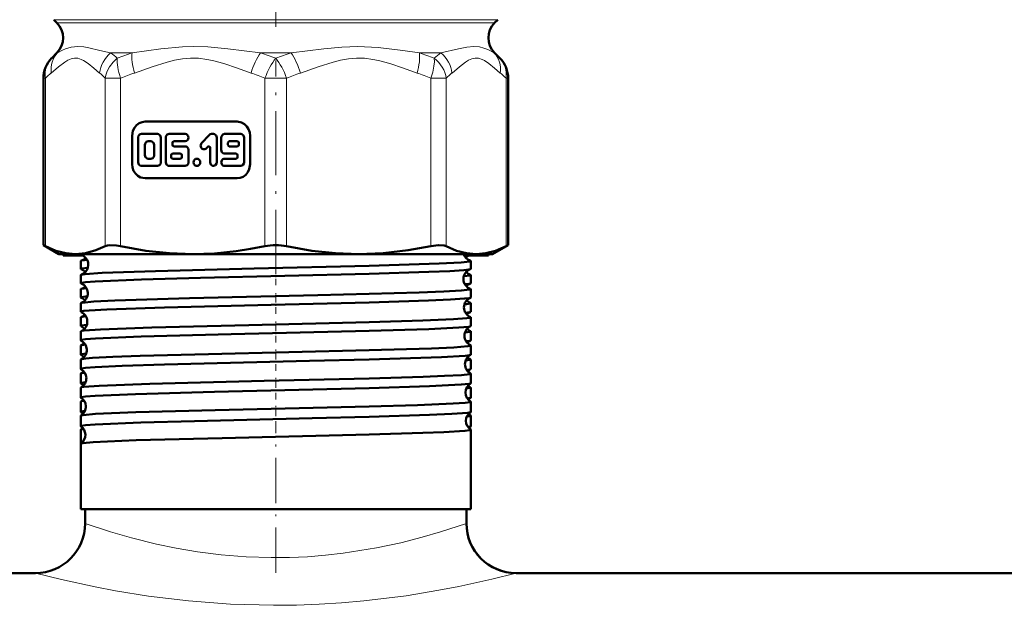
# Model space of a CAD drawing. Extents: x -2073 to 2460, y -1838 to 686.
# Tile 73 of 94: x 378 to 448, y -182 to -140. Entities that reach past the tile are written whole.
import ezdxf

# ---------------------------------------------------------------- set-up
doc = ezdxf.new("R2010")
doc.units = 0
doc.linetypes.add('DASHDOT', pattern=[18.5, 12, -3, 0.5, -3])

msp = doc.modelspace()

# ---------------------------------------------------------------- linework, layer by layer
at = {"color": 7, "linetype": 'DASHDOT', "lineweight": 18}
msp.add_line((396.565, -110.325), (396.565, -146.018), dxfattribs=at)
at = {"color": 7, "lineweight": 18}
for p, q in [((412.229, -140.326), (380.901, -140.326)), ((381.126, -140.551), (412.005, -140.551)), ((381.163, -142.672), (381.126, -142.672)), ((384.914, -142.672), (386.435, -142.672)), ((395.489, -142.672), (397.641, -142.672)), ((406.695, -142.672), (408.217, -142.672)), ((411.967, -142.672), (412.005, -142.672)), ((380.169, -144.457), (380.322, -144.457)), ((380.322, -144.457), (380.322, -156.306)), ((384.538, -156.306), (384.538, -144.457)), ((384.538, -144.457), (385.62, -144.457)), ((385.62, -144.457), (385.62, -156.306)), ((395.8, -156.306), (395.8, -144.457)), ((396.565, -144.457), (395.8, -144.457)), ((397.331, -144.457), (396.565, -144.457)), ((397.331, -144.457), (397.331, -156.306)), ((407.51, -156.306), (407.51, -144.457)), ((407.51, -144.457), (408.592, -144.457)), ((408.592, -144.457), (408.592, -156.306)), ((412.809, -156.306), (412.809, -144.457)), ((412.809, -144.457), (412.961, -144.457))]:
    msp.add_line(p, q, dxfattribs=at)
at = {"color": 7, "lineweight": 50}
for p, q in [((380.901, -140.326), (381.126, -140.551)), ((412.005, -140.551), (412.229, -140.326)), ((411.565, -141.653), (411.565, -141.571)), ((381.126, -142.672), (380.755, -143.043)), ((412.005, -142.672), (412.375, -143.043)), ((380.169, -156.229), (380.169, -144.457)), ((412.961, -156.229), (412.961, -144.457)), ((393.832, -147.517), (387.353, -147.517)), ((386.429, -148.517), (386.429, -150.517)), ((386.855, -148.646), (386.855, -150.39)), ((388.229, -148.389), (387.092, -148.389)), ((388.466, -150.39), (388.466, -148.646)), ((388.8, -148.646), (388.8, -150.39)), ((390.175, -148.389), (389.037, -148.389)), ((391.86, -148.464), (391.335, -149.032)), ((392.166, -148.389), (392.027, -148.389)), ((392.403, -150.39), (392.403, -148.646)), ((392.719, -148.646), (392.719, -149.518)), ((394.093, -148.389), (392.956, -148.389)), ((394.33, -150.39), (394.33, -148.646)), ((394.756, -150.517), (394.756, -148.517)), ((387.328, -149.159), (387.328, -149.877)), ((387.755, -148.902), (387.565, -148.902)), ((387.992, -149.877), (387.992, -149.159)), ((389.274, -149.159), (389.274, -149.005)), ((389.369, -148.902), (390.175, -148.902)), ((390.175, -149.261), (389.369, -149.261)), ((391.67, -149.395), (391.767, -149.29)), ((393.193, -149.005), (393.193, -149.159)), ((393.856, -148.902), (393.288, -148.902)), ((393.288, -149.261), (393.856, -149.261)), ((393.951, -149.159), (393.951, -149.005)), ((389.183, -149.877), (389.183, -150.031)), ((389.843, -149.774), (389.277, -149.774)), ((389.938, -150.031), (389.938, -149.877)), ((390.411, -150.39), (390.411, -149.518)), ((391.929, -149.362), (391.929, -150.39)), ((392.956, -149.774), (393.761, -149.774)), ((393.856, -149.877), (393.856, -150.031)), ((387.092, -150.646), (388.229, -150.646)), ((387.565, -150.133), (387.755, -150.133)), ((389.037, -150.646), (390.175, -150.646)), ((389.277, -150.133), (389.843, -150.133)), ((393.761, -150.133), (392.956, -150.133)), ((392.956, -150.646), (394.093, -150.646)), ((387.353, -151.517), (393.832, -151.517)), ((380.169, -156.229), (380.322, -156.306)), ((381.265, -156.862), (380.169, -156.229)), ((411.865, -156.862), (412.961, -156.229)), ((412.809, -156.306), (412.961, -156.229)), ((381.265, -156.862), (382.43, -156.862)), ((381.565, -156.862), (381.565, -156.962)), ((382.93, -156.962), (381.565, -156.962)), ((382.43, -156.862), (390.71, -156.862)), ((382.806, -156.905), (382.806, -156.862)), ((390.71, -156.862), (396.565, -156.862)), ((396.565, -156.862), (402.42, -156.862)), ((402.42, -156.862), (410.701, -156.862)), ((411.565, -156.962), (409.852, -156.962)), ((410.701, -156.862), (411.865, -156.862)), ((411.565, -156.962), (411.565, -156.862)), ((382.806, -157.91), (382.806, -157.348)), ((410.325, -157.91), (410.325, -157.348)), ((382.806, -158.916), (382.806, -158.343)), ((410.325, -158.916), (410.325, -158.343)), ((382.806, -159.922), (382.806, -159.337)), ((410.325, -159.922), (410.325, -159.337)), ((382.806, -160.929), (382.806, -160.331)), ((410.325, -160.929), (410.325, -160.331)), ((382.806, -161.937), (382.806, -161.325)), ((410.325, -161.937), (410.325, -161.325)), ((382.806, -162.945), (382.806, -162.318)), ((410.325, -162.945), (410.325, -162.318)), ((382.806, -163.953), (382.806, -163.311)), ((410.325, -163.953), (410.325, -163.311)), ((382.806, -164.962), (382.806, -164.303)), ((410.325, -164.962), (410.325, -164.303)), ((382.806, -165.972), (382.806, -165.294)), ((410.325, -165.972), (410.325, -165.294)), ((382.806, -166.982), (382.806, -166.285)), ((410.325, -166.982), (410.325, -166.285)), ((382.806, -167.993), (382.806, -167.276)), ((410.325, -167.993), (410.325, -167.276)), ((382.806, -169.005), (382.806, -168.265)), ((410.325, -169.005), (410.325, -168.265)), ((382.806, -170.241), (382.806, -169.255)), ((410.325, -174.862), (410.325, -169.255)), ((382.806, -174.862), (382.806, -170.243)), ((410.325, -174.862), (410.325, -170.243)), ((403.162, -174.862), (382.806, -174.862)), ((383.115, -175.862), (383.115, -174.862)), ((410.325, -174.862), (403.162, -174.862)), ((410.015, -175.862), (410.015, -174.862)), ((410.015, -175.862), (410.015, -174.862)), ((-86.485, -179.362), (379.615, -179.362)), ((379.615, -179.362), (240.815, -179.362)), ((552.315, -179.362), (413.515, -179.362)), ((413.515, -179.362), (868.565, -179.362))]:
    msp.add_line(p, q, dxfattribs=at)
at = {"color": 7, "linetype": 'DASHDOT', "lineweight": 18, "ltscale": 0.376445}
msp.add_line((396.565, -158.26), (396.565, -143.202), dxfattribs=at)
at = {"color": 7, "linetype": 'DASHDOT', "lineweight": 18, "ltscale": 0.037487}
msp.add_line((396.565, -159.061), (396.565, -157.562), dxfattribs=at)
at = {"color": 7, "linetype": 'DASHDOT', "lineweight": 18, "ltscale": 0.038128}
msp.add_line((396.565, -161.074), (396.565, -159.549), dxfattribs=at)
at = {"color": 7, "linetype": 'DASHDOT', "lineweight": 18, "ltscale": 0.0389}
msp.add_line((396.565, -163.09), (396.565, -161.534), dxfattribs=at)
at = {"color": 7, "linetype": 'DASHDOT', "lineweight": 18, "ltscale": 0.03981}
msp.add_line((396.565, -165.109), (396.565, -163.516), dxfattribs=at)
at = {"color": 7, "linetype": 'DASHDOT', "lineweight": 18, "ltscale": 0.040864}
msp.add_line((396.565, -167.13), (396.565, -165.496), dxfattribs=at)
at = {"color": 7, "linetype": 'DASHDOT', "lineweight": 18, "ltscale": 0.042071}
msp.add_line((396.565, -169.156), (396.565, -167.473), dxfattribs=at)
at = {"color": 7, "linetype": 'DASHDOT', "lineweight": 18, "ltscale": 0.26609}
msp.add_line((396.565, -179.348), (396.565, -168.704), dxfattribs=at)
at = {"color": 7, "lineweight": 18}
for points in [[(381.163, -142.672), (381.519, -142.471), (381.736, -142.378), (382.127, -142.264), (382.592, -142.219)], [(382.592, -142.219), (383.013, -142.25), (383.383, -142.312), (384.163, -142.491), (384.914, -142.672)], [(386.435, -142.672), (388.465, -142.378), (389.977, -142.24), (390.785, -142.219)], [(390.785, -142.219), (391.762, -142.25), (393.193, -142.379), (395.489, -142.672)], [(397.641, -142.672), (399.947, -142.378), (401.221, -142.259), (402.364, -142.219)], [(402.364, -142.219), (403.79, -142.285), (405.522, -142.494), (406.695, -142.672)], [(408.217, -142.672), (409.447, -142.377), (410.052, -142.259), (410.546, -142.219)], [(410.546, -142.219), (410.927, -142.25), (411.252, -142.328), (411.534, -142.435), (411.967, -142.672)], [(384.133, -144.087), (383.734, -143.75), (383.334, -143.428), (383.009, -143.209), (382.844, -143.125), (382.593, -143.045), (382.365, -143.032), (382.129, -143.081), (381.896, -143.184), (381.678, -143.318), (381.245, -143.65), (380.726, -144.087)], [(385.386, -143.043), (385.083, -143.323), (384.842, -143.643), (384.681, -143.953), (384.583, -144.236), (384.538, -144.457)], [(394.823, -144.087), (393.86, -143.75), (392.894, -143.428), (392.107, -143.209), (391.71, -143.125), (391.104, -143.045), (390.555, -143.032), (389.984, -143.081), (389.421, -143.184), (388.896, -143.318), (387.851, -143.65), (386.598, -144.087)], [(406.533, -144.087), (405.57, -143.75), (404.604, -143.428), (403.818, -143.209), (403.42, -143.125), (402.814, -143.045), (402.265, -143.032), (401.694, -143.081), (401.131, -143.184), (400.606, -143.318), (399.561, -143.65), (398.308, -144.087)], [(407.51, -144.457), (407.643, -144.021), (407.727, -143.606), (407.754, -143.307), (407.745, -143.043)], [(412.404, -144.087), (412.005, -143.75), (411.605, -143.428), (411.279, -143.209), (411.115, -143.125), (410.864, -143.045), (410.636, -143.032), (410.4, -143.081), (410.167, -143.184), (409.949, -143.318), (409.516, -143.65), (408.997, -144.087)], [(383.115, -175.862), (384.915, -176.456), (386.387, -176.882), (388.151, -177.321), (389.549, -177.611), (391.034, -177.863), (392.724, -178.077), (394.468, -178.218), (396.239, -178.277), (397.524, -178.266), (398.801, -178.21), (400.068, -178.111), (401.31, -177.972), (403.674, -177.593), (405.378, -177.229), (406.902, -176.839), (408.193, -176.463), (410.015, -175.862)], [(379.615, -179.362), (381.453, -179.821), (383.829, -180.342), (385.248, -180.612), (387.58, -180.989), (390.403, -181.332), (393.369, -181.556), (396.404, -181.639), (398.019, -181.622), (399.626, -181.563), (401.213, -181.464), (402.772, -181.328), (405.757, -180.959), (408.073, -180.578), (409.477, -180.306), (411.808, -179.79), (413.515, -179.362)]]:
    msp.add_lwpolyline(points, dxfattribs=at)
at = {"color": 7, "lineweight": 50}
for points in [[(387.353, -147.517), (387.132, -147.547), (386.923, -147.633), (386.739, -147.771), (386.591, -147.952), (386.487, -148.169), (386.429, -148.517)], [(394.756, -148.517), (394.729, -148.277), (394.649, -148.052), (394.522, -147.852), (394.354, -147.692), (394.154, -147.58), (393.832, -147.517)], [(387.092, -148.389), (386.955, -148.436), (386.866, -148.568), (386.855, -148.646)], [(388.466, -148.646), (388.42, -148.494), (388.298, -148.4), (388.229, -148.389)], [(389.037, -148.389), (388.9, -148.437), (388.812, -148.566), (388.8, -148.646)], [(392.403, -148.646), (392.357, -148.494), (392.236, -148.4), (392.166, -148.389)], [(392.956, -148.389), (392.819, -148.436), (392.73, -148.568), (392.719, -148.646)], [(394.33, -148.646), (394.284, -148.494), (394.163, -148.4), (394.093, -148.389)], [(387.565, -148.902), (387.426, -148.951), (387.34, -149.079), (387.328, -149.159)], [(387.992, -149.159), (387.947, -149.008), (387.828, -148.915), (387.755, -148.902)], [(387.328, -149.877), (387.374, -150.027), (387.492, -150.121), (387.565, -150.133)], [(387.755, -150.133), (387.894, -150.084), (387.98, -149.956), (387.992, -149.877)], [(392.719, -149.518), (392.765, -149.669), (392.886, -149.763), (392.956, -149.774)], [(386.429, -150.517), (386.457, -150.757), (386.537, -150.983), (386.663, -151.182), (386.831, -151.342), (387.032, -151.455), (387.353, -151.517)], [(386.855, -150.39), (386.9, -150.541), (387.022, -150.635), (387.092, -150.646)], [(388.229, -150.646), (388.366, -150.599), (388.455, -150.468), (388.466, -150.39)], [(388.8, -150.39), (388.846, -150.541), (388.968, -150.635), (389.037, -150.646)], [(390.175, -150.646), (390.311, -150.599), (390.4, -150.468), (390.411, -150.39)], [(391.929, -150.39), (391.975, -150.542), (392.097, -150.635), (392.166, -150.646)], [(392.166, -150.646), (392.303, -150.599), (392.392, -150.468), (392.403, -150.39)], [(393.832, -151.517), (394.054, -151.488), (394.262, -151.401), (394.447, -151.264), (394.594, -151.083), (394.698, -150.866), (394.756, -150.517)], [(394.093, -150.646), (394.23, -150.599), (394.319, -150.468), (394.33, -150.39)], [(384.538, -156.306), (384.683, -156.256), (384.867, -156.232), (385.336, -156.256), (385.62, -156.306)], [(407.51, -156.306), (408.044, -156.232), (408.448, -156.257), (408.592, -156.306)], [(380.322, -156.306), (381.054, -156.621), (381.751, -156.802), (382.43, -156.862)], [(382.43, -156.862), (383.143, -156.796), (383.876, -156.596), (384.538, -156.306)], [(382.806, -156.905), (382.807, -156.9), (382.81, -156.897), (382.82, -156.89), (382.844, -156.881), (382.93, -156.862)], [(382.847, -156.93), (382.819, -156.919), (382.81, -156.913), (382.806, -156.907), (382.806, -156.905)], [(385.62, -156.306), (387.389, -156.621), (389.07, -156.802), (390.71, -156.862)], [(390.71, -156.862), (392.24, -156.81), (393.768, -156.657), (394.786, -156.502), (395.8, -156.306)], [(397.331, -156.306), (399.099, -156.621), (400.78, -156.802), (402.42, -156.862)], [(402.42, -156.862), (404.142, -156.796), (405.912, -156.596), (407.51, -156.306)], [(408.592, -156.306), (409.326, -156.621), (410.022, -156.802), (410.701, -156.862)], [(410.701, -156.862), (411.38, -156.802), (412.076, -156.621), (412.809, -156.306)], [(382.806, -157.348), (382.806, -157.345), (382.811, -157.339), (382.821, -157.333), (382.855, -157.321)], [(383.341, -157.584), (383.3, -157.868), (383.121, -158.151), (382.871, -158.31), (382.847, -158.318)], [(403.162, -157.687), (408.087, -157.531), (409.654, -157.447), (410.248, -157.381), (410.301, -157.366), (410.316, -157.359), (410.322, -157.354), (410.324, -157.351), (410.325, -157.348)], [(410.325, -157.348), (410.324, -157.345), (410.319, -157.339), (410.309, -157.333), (410.275, -157.321)], [(382.806, -157.91), (382.807, -157.907), (382.812, -157.9), (382.824, -157.894), (382.864, -157.881), (383.315, -157.823)], [(382.806, -158.916), (382.807, -158.911), (382.81, -158.908), (382.819, -158.902), (382.842, -158.893), (383.131, -158.846), (383.833, -158.792), (387.081, -158.657), (391.256, -158.54), (403.162, -158.253)], [(382.806, -158.343), (382.806, -158.34), (382.81, -158.335), (382.818, -158.329), (382.847, -158.318)], [(382.847, -158.318), (383.115, -158.275), (384.326, -158.192), (388.084, -158.056), (395.044, -157.88), (403.162, -157.687)], [(403.162, -158.253), (407.372, -158.124), (408.84, -158.06), (409.84, -157.995), (410.196, -157.954), (410.29, -157.933)], [(409.832, -158.428), (410.269, -158.371), (410.307, -158.359), (410.318, -158.352), (410.324, -158.346), (410.325, -158.343)], [(410.325, -158.343), (410.324, -158.34), (410.32, -158.335), (410.312, -158.329), (410.284, -158.318)], [(409.905, -158.995), (410.216, -158.956), (410.295, -158.937)], [(382.835, -160.311), (382.916, -160.291), (383.724, -160.215), (385.208, -160.142), (390.471, -159.98), (399.523, -159.766), (403.162, -159.676)], [(403.162, -159.676), (406.675, -159.573), (408.429, -159.505), (409.65, -159.437), (410.248, -159.371), (410.301, -159.356), (410.316, -159.348), (410.322, -159.344), (410.324, -159.341), (410.325, -159.337)], [(382.806, -159.922), (382.806, -159.919), (382.812, -159.913), (382.822, -159.907), (382.859, -159.894), (383.276, -159.839)], [(382.806, -160.929), (382.806, -160.927), (382.808, -160.923), (382.813, -160.919), (382.83, -160.91), (383.024, -160.872), (383.404, -160.834), (384.652, -160.761), (388.714, -160.62), (396.238, -160.433), (403.162, -160.266)], [(403.162, -160.266), (407.335, -160.138), (408.895, -160.07), (409.879, -160.004), (410.216, -159.963), (410.299, -159.942)], [(409.871, -160.413), (410.274, -160.358), (410.309, -160.346), (410.319, -160.34), (410.324, -160.334), (410.325, -160.331)], [(409.946, -161.005), (410.23, -160.967), (410.302, -160.948)], [(382.827, -162.3), (382.876, -162.286), (383.055, -162.258), (384.194, -162.175), (387.82, -162.039), (394.666, -161.865), (403.162, -161.664)], [(382.831, -161.306), (382.901, -161.288), (383.173, -161.252)], [(403.162, -161.664), (406.929, -161.552), (409.107, -161.459), (410.036, -161.39), (410.292, -161.347), (410.315, -161.337), (410.321, -161.332), (410.324, -161.327), (410.325, -161.325)], [(382.806, -161.937), (382.806, -161.934), (382.811, -161.928), (382.821, -161.922), (382.854, -161.91), (383.235, -161.856)], [(382.806, -162.945), (382.807, -162.94), (382.81, -162.937), (382.819, -162.931), (382.842, -162.921), (383.131, -162.875), (383.836, -162.82), (387.078, -162.685), (393.427, -162.514), (403.162, -162.28)], [(403.162, -162.28), (407.358, -162.151), (409.474, -162.05), (410.18, -161.983), (410.305, -161.954)], [(409.911, -162.396), (410.278, -162.344), (410.31, -162.333), (410.319, -162.327), (410.324, -162.321), (410.325, -162.318)], [(409.987, -163.016), (410.246, -162.979), (410.308, -162.961)], [(382.806, -163.953), (382.806, -163.95), (382.811, -163.945), (382.819, -163.939), (382.849, -163.928), (383.193, -163.877)], [(382.822, -164.287), (382.889, -164.268), (383.171, -164.23), (383.642, -164.192), (385.075, -164.119), (387.008, -164.049), (391.827, -163.918), (403.162, -163.649)], [(382.825, -163.294), (382.886, -163.277), (383.132, -163.242)], [(403.162, -163.649), (407.548, -163.515), (409.124, -163.444), (410.115, -163.366), (410.267, -163.34), (410.308, -163.326), (410.319, -163.319), (410.323, -163.316), (410.325, -163.311)], [(382.806, -164.962), (382.807, -164.958), (382.81, -164.954), (382.819, -164.948), (382.842, -164.939), (383.131, -164.892), (383.833, -164.837), (385.726, -164.749), (388.706, -164.653), (398.95, -164.402), (403.162, -164.297)], [(403.162, -164.297), (408.251, -164.132), (409.916, -164.032), (410.237, -163.989), (410.31, -163.968)], [(409.953, -164.376), (410.283, -164.327), (410.312, -164.316), (410.32, -164.311), (410.324, -164.306), (410.325, -164.303)], [(382.82, -165.28), (382.873, -165.263), (383.09, -165.23)], [(403.162, -165.632), (406.961, -165.52), (408.465, -165.46), (409.665, -165.392), (410.25, -165.327), (410.301, -165.313), (410.316, -165.305), (410.322, -165.3), (410.324, -165.298), (410.325, -165.294)], [(410.031, -165.029), (410.258, -164.994), (410.312, -164.976)], [(382.806, -165.972), (382.806, -165.969), (382.81, -165.964), (382.818, -165.958), (382.844, -165.948), (383.15, -165.9)], [(382.818, -166.272), (382.859, -166.258), (383.021, -166.229), (384.116, -166.147), (387.68, -166.011), (395.751, -165.809), (403.162, -165.632)], [(403.162, -166.316), (407.408, -166.185), (409.645, -166.073), (410.199, -166.015), (410.288, -165.995), (410.313, -165.985)], [(382.806, -166.982), (382.807, -166.977), (382.81, -166.974), (382.819, -166.968), (382.842, -166.959), (383.131, -166.912), (383.833, -166.857), (386.675, -166.735), (392.252, -166.579), (403.162, -166.316)], [(409.995, -166.354), (410.288, -166.308), (410.313, -166.298), (410.32, -166.293), (410.324, -166.288), (410.325, -166.285)], [(382.817, -167.263), (382.861, -167.247), (383.046, -167.217)], [(403.162, -167.613), (406.566, -167.514), (409.089, -167.41), (409.935, -167.351), (410.281, -167.301), (410.309, -167.291), (410.32, -167.284), (410.323, -167.281), (410.325, -167.276)], [(410.076, -167.043), (410.27, -167.011), (410.314, -166.994)], [(382.806, -167.993), (382.806, -167.991), (382.81, -167.986), (382.816, -167.981), (382.839, -167.971), (383.104, -167.926)], [(382.816, -168.253), (382.847, -168.241), (382.974, -168.216), (383.84, -168.142), (386.69, -168.023), (392.291, -167.87), (403.162, -167.613)], [(403.162, -168.338), (407.417, -168.206), (408.984, -168.136), (410.115, -168.049), (410.278, -168.02), (410.315, -168.005)], [(382.806, -169.005), (382.807, -169), (382.81, -168.997), (382.819, -168.99), (382.843, -168.981), (383.131, -168.934), (383.832, -168.879), (387.034, -168.745), (390.843, -168.637), (399.128, -168.438), (403.162, -168.338)], [(410.042, -168.329), (410.293, -168.287), (410.315, -168.277), (410.321, -168.272), (410.324, -168.268), (410.325, -168.265)], [(382.815, -169.243), (382.85, -169.229), (383.001, -169.201)], [(403.162, -169.591), (406.932, -169.48), (408.427, -169.422), (409.911, -169.332), (410.258, -169.285), (410.304, -169.272), (410.317, -169.265), (410.322, -169.26), (410.324, -169.258), (410.325, -169.255)], [(410.121, -169.06), (410.28, -169.03), (410.317, -169.016)], [(382.814, -170.232), (382.839, -170.221), (382.944, -170.198), (383.672, -170.131), (386.707, -170), (392.781, -169.836), (403.162, -169.591)]]:
    msp.add_lwpolyline(points, dxfattribs=at)
for centre, radius, start, end in [((380.065, -141.612), 1.5, 315.00005, 45), ((413.065, -141.612), 1.5, 135, 225), ((382.169, -144.457), 2, 135, 179.99999), ((410.961, -144.457), 2, 360, 45), ((392.029, -148.617), 0.228, 90.50339, 137.96335), ((389.374, -149), 0.099, 92.71939, 182.49726), ((389.374, -149.163), 0.099, 177.49898, 267.27681), ((391.835, -149.351), 0.0913, 90.50339, 137.96328), ((391.83, -149.358), 0.099, 357.49881, 87.27724), ((393.292, -149), 0.099, 92.7495, 182.47569), ((393.292, -149.163), 0.099, 177.52209, 267.23977), ((393.852, -149), 0.099, 357.5221, 87.23977), ((393.852, -149.163), 0.099, 272.7495, 2.47569), ((389.282, -149.872), 0.099, 92.7495, 182.47569), ((389.282, -150.035), 0.099, 177.52209, 267.23977), ((389.838, -149.872), 0.099, 357.5221, 87.23977), ((389.838, -150.035), 0.099, 272.7495, 2.47569), ((393.757, -149.872), 0.099, 357.49899, 87.27681), ((393.757, -150.035), 0.099, 272.7194, 2.49727), ((396.554, -159.958), 3.729, 89.83184, 101.67366), ((396.576, -159.958), 3.729, 78.3264, 90.16808), ((382.614, -157.617), 0.727, 2.62882, 71.21936), ((410.492, -156.638), 0.717, 198.12438, 252.3534), ((409.323, -150.772), 6.239, 274.99119, 277.2212), ((410.511, -157.607), 0.716, 115.76214, 138.58978), ((382.656, -156.668), 0.682, 286.93362, 317.06823), ((383.435, -160.181), 2.919, 93.62532, 101.47107), ((382.844, -157.887), 0.0457, 211.51712, 265.85165), ((382.614, -158.591), 0.697, 41.08592, 70.96052), ((410.537, -158.619), 0.73, 109.81547, 180.65183), ((410.495, -157.664), 0.688, 223.03726, 252.13361), ((410.286, -157.887), 0.0457, 274.14835, 328.48287), ((382.84, -158.897), 0.0392, 208.73288, 264.29215), ((382.576, -159.619), 0.73, 2.7344, 69.14486), ((410.536, -158.629), 0.73, 179.85861, 250.25184), ((410.538, -159.596), 0.703, 110.24784, 138.83962), ((410.291, -158.897), 0.0392, 275.70786, 331.26713), ((382.844, -159.361), 0.0451, 94.05439, 148.29998), ((382.574, -159.628), 0.732, 290.90159, 3.41699), ((382.616, -158.66), 0.693, 288.93059, 316.88613), ((383.351, -161.573), 2.316, 93.4279, 102.74206), ((410.287, -159.361), 0.0451, 31.70002, 85.94561), ((382.836, -159.908), 0.034, 206.07917, 262.5766), ((382.839, -160.35), 0.0385, 95.59628, 151.1796), ((382.574, -160.598), 0.704, 41.23119, 68.55748), ((410.574, -160.62), 0.732, 112.05749, 180.5678), ((410.535, -159.656), 0.698, 223.18794, 249.87847), ((410.291, -160.35), 0.0385, 28.8204, 84.40372), ((410.294, -159.908), 0.034, 277.4234, 333.92082), ((382.833, -160.917), 0.03, 203.6851, 260.80445), ((382.539, -161.62), 0.732, 2.80774, 66.7538), ((382.575, -160.653), 0.702, 291.35717, 316.74751), ((410.573, -160.628), 0.732, 179.95325, 248.00055), ((410.578, -161.603), 0.711, 112.7943, 138.68532), ((410.297, -160.917), 0.03, 279.19555, 336.3149), ((382.835, -161.34), 0.0333, 97.33111, 153.7884), ((382.538, -161.627), 0.734, 293.26267, 3.35631), ((410.295, -161.34), 0.0333, 26.2116, 82.66889), ((382.83, -161.927), 0.0267, 201.44052, 258.91878), ((382.832, -162.33), 0.0293, 99.14109, 156.24765), ((382.535, -162.602), 0.71, 41.27811, 65.92747), ((410.61, -162.621), 0.734, 114.54686, 180.51733), ((410.574, -161.65), 0.705, 223.34356, 247.33738), ((410.298, -162.33), 0.0293, 23.75234, 80.85891), ((410.3, -161.927), 0.0267, 281.08121, 338.55948), ((382.828, -162.937), 0.024, 199.28673, 256.95595), ((382.503, -163.621), 0.734, 2.87226, 64.13914), ((382.536, -162.647), 0.709, 294.01177, 316.65268), ((410.61, -162.627), 0.734, 180.02431, 245.48286), ((410.616, -163.607), 0.717, 115.51312, 138.60193), ((410.302, -162.937), 0.024, 283.04405, 340.71327), ((382.83, -163.32), 0.026, 101.02462, 158.50167), ((382.501, -163.626), 0.735, 295.88205, 3.29433), ((410.301, -163.32), 0.026, 21.49833, 78.97538), ((382.828, -164.311), 0.0234, 102.96992, 160.48751), ((382.826, -163.947), 0.0218, 197.42597, 254.90532), ((382.497, -164.607), 0.716, 41.37186, 63.11576), ((410.647, -164.621), 0.736, 117.26506, 180.45056), ((410.613, -163.645), 0.711, 223.3701, 244.60192), ((410.303, -164.311), 0.0234, 19.5125, 77.03007), ((410.304, -163.947), 0.0218, 285.09468, 342.57404), ((382.825, -164.957), 0.02, 195.74293, 252.79657), ((382.826, -165.301), 0.0212, 104.99583, 162.3868), ((382.467, -165.621), 0.735, 2.91292, 61.36246), ((382.497, -164.642), 0.715, 296.83787, 316.57668), ((410.646, -164.626), 0.735, 180.07461, 242.78094), ((410.652, -165.608), 0.718, 118.33356, 138.57494), ((410.305, -165.301), 0.0212, 17.6132, 75.00417), ((410.306, -164.957), 0.02, 287.20342, 344.25707), ((382.823, -165.967), 0.0184, 194.03172, 250.68527), ((382.457, -166.613), 0.724, 41.47735, 60.12656), ((382.465, -165.626), 0.737, 298.66161, 3.25454), ((410.683, -166.622), 0.737, 120.12083, 180.40815), ((410.307, -165.967), 0.0184, 289.31473, 345.96829), ((382.824, -166.29), 0.0194, 106.97896, 164.16468), ((410.682, -166.626), 0.737, 180.11646, 239.91664), ((410.647, -165.647), 0.709, 223.31895, 241.77993), ((410.306, -166.29), 0.0194, 15.83532, 73.02103), ((382.822, -166.978), 0.0171, 192.55589, 248.49048), ((382.823, -167.28), 0.0178, 109.2015, 165.84694), ((382.43, -167.622), 0.737, 2.95368, 58.42055), ((382.46, -166.639), 0.718, 299.7713, 316.55784), ((410.691, -167.613), 0.724, 121.36487, 138.48016), ((410.307, -167.28), 0.0178, 14.15307, 70.7985), ((410.308, -166.978), 0.0171, 291.50952, 347.4441), ((382.821, -167.99), 0.016, 191.30655, 246.47276), ((382.421, -168.613), 0.725, 41.49357, 57.0847), ((382.43, -167.625), 0.738, 301.57117, 3.21843), ((410.719, -168.623), 0.738, 123.1304, 180.37034), ((410.309, -167.99), 0.016, 293.52725, 348.69345), ((382.822, -168.269), 0.0164, 111.36627, 167.45828), ((410.718, -168.625), 0.738, 180.14436, 236.91476), ((410.689, -167.638), 0.721, 223.47187, 238.7151), ((410.309, -168.269), 0.0164, 12.54172, 68.63374), ((382.82, -169.002), 0.015, 189.93588, 244.01384), ((382.821, -169.257), 0.0153, 113.48611, 168.66578), ((382.395, -169.622), 0.738, 2.97965, 55.35032), ((382.423, -168.636), 0.722, 302.84213, 316.50471), ((410.729, -169.616), 0.728, 124.4941, 138.54207), ((410.31, -169.002), 0.015, 295.98616, 350.06412), ((410.31, -169.257), 0.0153, 11.33421, 66.51388), ((382.394, -169.625), 0.739, 304.65828, 3.17974), ((382.82, -170.245), 0.0143, 115.76184, 169.94695), ((379.615, -175.862), 3.5, 270, 0), ((379.615, -175.862), 3.5, 270.00004, 359.99993), ((413.515, -175.862), 3.5, 180.00006, 269.99996), ((413.515, -175.862), 3.5, 179.99999, 270)]:
    msp.add_arc(centre, radius, start, end, dxfattribs=at)
at = {"color": 7, "lineweight": 18}
for centre, radius, start, end in [((384.614, -146.88), 5.441, 129.35589, 135.16457), ((380.986, -148.157), 6.747, 49.2926, 54.39128), ((391.979, -160.033), 18.224, 107.71106, 111.2104), ((389.726, -161.141), 19.347, 69.2976, 72.6677), ((403.405, -161.141), 19.347, 107.3323, 110.70239), ((401.151, -160.033), 18.224, 68.78961, 72.28894), ((412.145, -148.157), 6.747, 125.60872, 130.7074), ((408.517, -146.88), 5.441, 44.83543, 50.64411), ((384.514, -148.626), 5.913, 129.84104, 135.16147), ((380.345, -148.626), 5.913, 44.83854, 50.15897), ((392.105, -160.075), 16.91, 109.00787, 112.54965), ((389.315, -160.075), 16.91, 67.45034, 70.99213), ((403.815, -160.075), 16.91, 109.00787, 112.54965), ((401.025, -160.075), 16.91, 67.45034, 70.99213), ((412.785, -148.626), 5.913, 129.84104, 135.16147), ((408.616, -148.626), 5.913, 44.83854, 50.15897)]:
    msp.add_arc(centre, radius, start, end, dxfattribs=at)
for centre, major_axis, ratio, start_param, end_param in [((382.169, -144.457), (1.414, -1.414), 0.862856, 3.141593, 4.000478), ((382.574, -144.087), (1.277, -1.539), 0.880592, 3.24575, 4.081599), ((385.981, -144.087), (-1.277, -1.539), 0.880592, 4.50733, 5.343179), ((386.386, -144.457), (0.765, -1.848), 0.357407, 3.706528, 4.565414), ((387.363, -144.087), (0.65, -1.892), 0.364753, 3.751886, 4.587735), ((395.588, -144.087), (-0.65, -1.892), 0.364753, 4.001194, 4.837043), ((396.565, -144.457), (-0.765, -1.848), 0.357407, 4.000478, 4.859364), ((396.565, -144.457), (0.765, -1.848), 0.357407, 1.423821, 2.282707), ((397.542, -144.087), (0.65, -1.892), 0.364753, 1.446142, 2.281991), ((405.767, -144.087), (-0.65, -1.892), 0.364753, 1.695451, 2.5313), ((406.745, -144.457), (1.414, -1.414), 0.862856, 0.858886, 1.717772), ((407.149, -144.087), (1.277, -1.539), 0.880592, 0.940006, 1.775856), ((410.556, -144.087), (-1.277, -1.539), 0.880592, 2.201586, 3.037435), ((410.961, -144.457), (1.414, 1.414), 0.862856, 5.4243, 6.283185)]:
    msp.add_ellipse(centre, major_axis=major_axis, ratio=ratio, start_param=start_param, end_param=end_param, dxfattribs=at)
at = {"color": 7, "lineweight": 50}
for centre, start_param, end_param in [((390.175, -148.646), 3.141593, 6.283185), ((390.175, -149.518), 4.712389, 6.283185), ((391.503, -149.213), 0.785398, 3.926991), ((392.956, -150.39), 0, 3.141593)]:
    msp.add_ellipse(centre, major_axis=(0, 0.257), ratio=0.92388, start_param=start_param, end_param=end_param, dxfattribs=at)
msp.add_ellipse((391.004, -150.39), major_axis=(0, 0.257), ratio=0.92388, dxfattribs=at)

doc.saveas('drawing.dxf')
